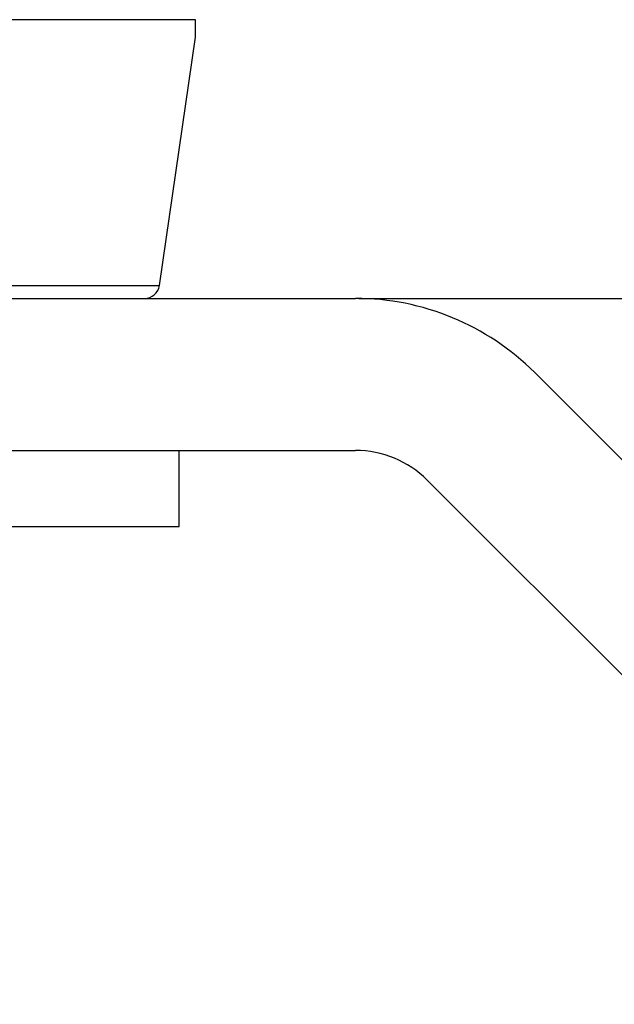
# Model space of a CAD drawing. Header units: millimetres. Extents: x 2869 to 3145, y 1559 to 1751.
# Tile 4 of 8: x 2951 to 2962, y 1591 to 1611. Entities that reach past the tile are written whole.
import ezdxf

# ---------------------------------------------------------------- set-up
doc = ezdxf.new("R2010")
doc.units = ezdxf.units.MM
doc.layers.add('1轮廓实线层', color=7, linetype='Continuous')
doc.layers.add('2细线层', color=3, linetype='Continuous')
doc.styles.add('SLDTEXTSTYLE1', font='txt')
doc.dimstyles.new('SLDDIMSTYLE0', dxfattribs={"dimtxt": 3.5, "dimasz": 4.08, "dimexe": 0, "dimexo": 0.0625, "dimgap": 0.875, "dimtad": 2, "dimdec": 0, "dimrnd": 1e-09, "dimzin": 12, "dimdsep": 46, "dimtxsty": 'SLDTEXTSTYLE1', "dimsah": 1, "dimcen": 0.09, "dimadec": 0, "dimazin": 3, "dimtfac": 1, "dimtmove": 0, "dimatfit": 0, "dimfxl": 1, "dimfrac": 2, "dimtolj": 1, "dimtzin": 12, "dimarcsym": 0})

# ---------------------------------------------------------------- blocks, each defined once
blk = doc.blocks.new('*D6')
at = {"layer": '2细线层', "color": 0, "lineweight": -2, "transparency": 16777216}
for p, q in [((2999.365, 1609.25), (2999.365, 1613.33)), ((2957.356, 1605.17), (2999.365, 1605.17)), ((2999.365, 1597.17), (2999.365, 1605.17)), ((2989.427, 1597.17), (2999.365, 1597.17)), ((2999.365, 1593.09), (2999.365, 1589.01))]:
    blk.add_line(p, q, dxfattribs=at)
at = {"layer": '2细线层', "color": 0, "transparency": 16777216}
for points in [[(2998.685, 1609.25), (3000.045, 1609.25), (2999.365, 1605.17)], [(2998.685, 1593.09), (3000.045, 1593.09), (2999.365, 1597.17)]]:
    blk.add_solid(points, dxfattribs=at)
at = {"layer": 'Defpoints', "color": 0, "transparency": 16777216}
for p in [(2957.293, 1605.17), (2999.365, 1605.17), (2989.365, 1597.17)]:
    blk.add_point(p, dxfattribs=at)
at = {"layer": '2细线层', "color": 0, "transparency": 16777216, "insert": (3000.24, 1601.17), "char_height": 3.5, "attachment_point": 2, "rotation": 90}
blk.add_mtext('\\A1;BH', dxfattribs=at)

msp = doc.modelspace()

# ---------------------------------------------------------------- linework, layer by layer
at = {"layer": '1轮廓实线层', "linetype": 'Continuous', "lineweight": 25}
for p, q in [((2953.423, 1605.427), (2954.135, 1610.326)), ((2945.74, 1605.427), (2953.423, 1605.427)), ((2945.918, 1605.17), (2957.293, 1605.17)), ((2960.829, 1603.706), (2968.779, 1595.756)), ((2948.457, 1602.17), (2957.293, 1602.17)), ((2953.81, 1600.67), (2953.81, 1602.17)), ((2958.708, 1601.584), (2966.657, 1593.635)), ((2934.96, 1600.67), (2953.81, 1600.67))]:
    msp.add_line(p, q, dxfattribs=at)
for centre, radius, start, end in [((2953.126, 1605.47), 0.3, 270, 351.7241), ((2957.293, 1600.17), 5, 45, 90), ((2957.293, 1600.17), 2, 45, 90)]:
    msp.add_arc(centre, radius, start, end, dxfattribs=at)
for points, knots in [([(2954.135, 1610.67), (2954.115, 1610.67), (2954.075, 1610.67), (2954.002, 1610.67), (2953.919, 1610.67), (2953.825, 1610.67), (2953.721, 1610.67), (2953.607, 1610.67), (2953.482, 1610.67), (2953.347, 1610.67), (2953.023, 1610.67), (2952.425, 1610.67), (2951.414, 1610.67), (2950.235, 1610.67), (2949.182, 1610.67), (2948.359, 1610.67), (2947.812, 1610.67), (2947.253, 1610.67), (2946.683, 1610.67), (2946.296, 1610.67), (2946.102, 1610.67)], [0, 0, 0, 0, 0.027264, 0.054424, 0.08151, 0.108552, 0.13558, 0.162624, 0.189715, 0.216881, 0.244153, 0.37206, 0.500012, 0.627919, 0.755871, 0.804865, 0.8536, 0.90225, 0.950992, 1, 1, 1, 1]), ([(2954.135, 1610.328), (2954.135, 1610.328), (2954.135, 1610.328), (2954.135, 1610.349), (2954.135, 1610.389), (2954.135, 1610.446), (2954.135, 1610.511), (2954.135, 1610.585), (2954.135, 1610.649), (2954.135, 1610.67)], [0, 0, 0, 0, 0.100835, 0.216519, 0.451697, 0.571268, 0.677653, 0.892032, 1, 1, 1, 1]), ([(2945.885, 1605.17), (2946.211, 1605.17), (2946.872, 1605.17), (2947.836, 1605.17), (2948.78, 1605.17), (2949.68, 1605.17), (2950.513, 1605.17), (2951.253, 1605.17), (2951.884, 1605.17), (2952.392, 1605.17), (2952.769, 1605.17), (2953.009, 1605.17), (2953.123, 1605.17), (2953.114, 1605.17), (2953.112, 1605.17)], [0, 0, 0, 0, 0.081691, 0.165549, 0.251398, 0.340323, 0.430117, 0.520604, 0.611128, 0.700922, 0.789809, 0.875696, 0.959544, 1, 1, 1, 1])]:
    msp.add_open_spline(points, degree=3, knots=knots, dxfattribs=at)

# ---------------------------------------------------------------- dimensions: what is measured, and where the dimension line sits
at = {"layer": '2细线层'}
dim = msp.add_linear_dim(base=(2999.365, 1605.17), p1=(2989.365, 1597.17), p2=(2957.293, 1605.17), angle=90, text='BH', dimstyle='SLDDIMSTYLE0', override={"dimtxsty": 'Standard'}, dxfattribs=at)
dim.commit()
dim.dimension.update_dxf_attribs({"geometry": '*D6', "text_midpoint": (2999.365, 1601.17), "dimtype": 160})

doc.saveas('drawing.dxf')
